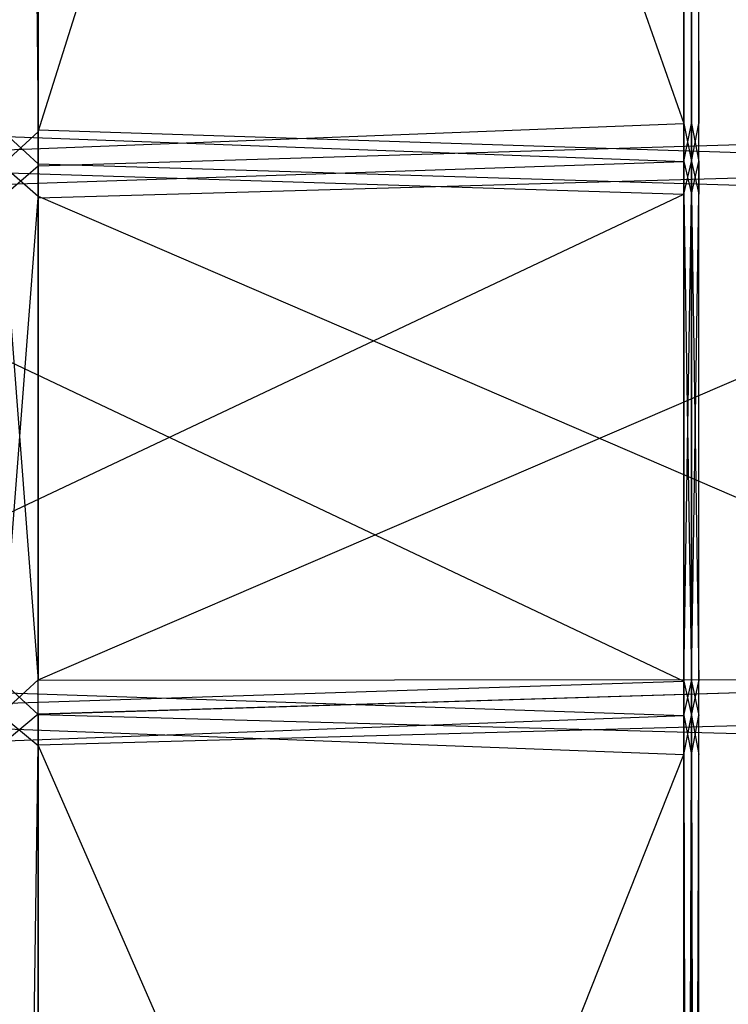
# Model space of a CAD drawing. Extents: x 0 to 0.418, y -0.27 to 0.
# Tile 61 of 83: x 0.369 to 0.394, y -0.169 to -0.135. Entities that reach past the tile are written whole.
import ezdxf

# ---------------------------------------------------------------- set-up
doc = ezdxf.new("R2010")
doc.units = 0
for name, color, linetype in [('L1_REGALELEMENT_0___REPLACEMTFO', 7, 'CONTINUOUS'), ('L4_KORPUS_1___REPLACEMTFOREMPTY', 7, 'CONTINUOUS'), ('L5_KORPUS_0___REPLACEMTFOREMPTY', 7, 'CONTINUOUS')]:
    doc.layers.add(name, color=color, linetype=linetype)

msp = doc.modelspace()

# ---------------------------------------------------------------- linework, layer by layer
at = {"layer": 'L1_REGALELEMENT_0___REPLACEMTFO', "color": 40}
for points, invisible_edges in [([(0.370068, -0.138748, 0.348212), (0.368791, -0.016133, 0.348212), (0.368791, -0.138745, 0.348212), (0.370068, -0.138748, 0.348212)], 13), ([(0.368791, -0.016133, 0.348212), (0.370068, -0.138748, 0.348212), (0.370068, -0.016133, 0.348212), (0.368791, -0.016133, 0.348212)], 14), ([(0.370068, -0.016133, 0.00825), (0.368791, -0.138817, 0.00825), (0.368791, -0.016133, 0.00825), (0.370068, -0.016133, 0.00825)], 13), ([(0.368791, -0.138817, 0.00825), (0.370068, -0.016133, 0.00825), (0.370068, -0.138817, 0.00825), (0.368791, -0.138817, 0.00825)], 14), ([(0.408447, -0.016133, 0.00825), (0.370068, -0.138817, 0.00825), (0.370068, -0.016133, 0.00825), (0.408447, -0.016133, 0.00825)], 13), ([(0.370068, -0.138817, 0.00825), (0.408447, -0.016133, 0.00825), (0.408447, -0.138817, 0.00825), (0.370068, -0.138817, 0.00825)], 14), ([(0.408447, -0.138817, 0.348212), (0.370068, -0.016133, 0.348212), (0.370068, -0.138748, 0.348212), (0.408447, -0.138817, 0.348212)], 13), ([(0.370068, -0.016133, 0.348212), (0.408447, -0.138817, 0.348212), (0.408447, -0.016133, 0.348212), (0.370068, -0.016133, 0.348212)], 14), ([(0.392191, -0.138525, 0.023384), (0.356941, -0.038526, 0.023384), (0.356941, -0.138525, 0.023384), (0.392191, -0.138525, 0.023384)], 13), ([(0.356941, -0.038526, 0.023384), (0.392191, -0.138525, 0.023384), (0.392191, -0.038526, 0.023384), (0.356941, -0.038526, 0.023384)], 14), ([(0.392191, -0.038526, 0.331455), (0.356941, -0.138594, 0.331455), (0.356941, -0.038526, 0.331455), (0.392191, -0.038526, 0.331455)], 13), ([(0.356941, -0.138594, 0.331455), (0.392191, -0.038526, 0.331455), (0.392191, -0.138525, 0.331455), (0.356941, -0.138594, 0.331455)], 14), ([(0.392448, -0.038526, 0.331455), (0.392191, -0.138525, 0.331455), (0.392191, -0.038526, 0.331455), (0.392448, -0.038526, 0.331455)], 13), ([(0.392191, -0.138525, 0.331455), (0.392448, -0.038526, 0.331455), (0.392448, -0.138525, 0.331455), (0.392191, -0.138525, 0.331455)], 14), ([(0.392448, -0.138525, 0.023384), (0.392191, -0.038526, 0.023384), (0.392191, -0.138525, 0.023384), (0.392448, -0.138525, 0.023384)], 13), ([(0.392191, -0.038526, 0.023384), (0.392448, -0.138525, 0.023384), (0.392448, -0.038526, 0.023384), (0.392191, -0.038526, 0.023384)], 14), ([(0.392699, -0.038526, 0.331455), (0.392448, -0.138525, 0.331455), (0.392448, -0.038526, 0.331455), (0.392699, -0.038526, 0.331455)], 13), ([(0.392448, -0.138525, 0.331455), (0.392699, -0.038526, 0.331455), (0.392699, -0.138525, 0.331455), (0.392448, -0.138525, 0.331455)], 14), ([(0.392699, -0.138525, 0.023384), (0.392448, -0.038526, 0.023384), (0.392448, -0.138525, 0.023384), (0.392699, -0.138525, 0.023384)], 13), ([(0.392448, -0.038526, 0.023384), (0.392699, -0.138525, 0.023384), (0.392699, -0.038526, 0.023384), (0.392448, -0.038526, 0.023384)], 14), ([(0.392699, -0.038526, 0.023707), (0.392699, -0.138525, 0.023384), (0.392699, -0.138525, 0.023707), (0.392699, -0.038526, 0.023707)], 13), ([(0.392699, -0.138525, 0.023384), (0.392699, -0.038526, 0.023707), (0.392699, -0.038526, 0.023384), (0.392699, -0.138525, 0.023384)], 14), ([(0.392699, -0.038526, 0.331455), (0.392699, -0.138525, 0.331241), (0.392699, -0.138525, 0.331455), (0.392699, -0.038526, 0.331455)], 13), ([(0.392699, -0.138525, 0.331241), (0.392699, -0.038526, 0.331455), (0.392699, -0.038526, 0.331241), (0.392699, -0.138525, 0.331241)], 14), ([(0.392699, -0.038526, 0.331241), (0.392699, -0.138525, 0.023707), (0.392699, -0.138525, 0.331241), (0.392699, -0.038526, 0.331241)], 13), ([(0.392699, -0.138525, 0.023707), (0.392699, -0.038526, 0.331241), (0.392699, -0.038526, 0.023707), (0.392699, -0.138525, 0.023707)], 14), ([(0.392191, -0.138525, 0.331455), (0.356941, -0.139901, 0.331455), (0.356941, -0.138594, 0.331455), (0.392191, -0.138525, 0.331455)], 13), ([(0.356941, -0.139901, 0.331455), (0.392191, -0.138525, 0.331455), (0.392191, -0.139831, 0.331455), (0.356941, -0.139901, 0.331455)], 14), ([(0.392191, -0.139831, 0.023384), (0.356941, -0.138525, 0.023384), (0.356941, -0.139831, 0.023384), (0.392191, -0.139831, 0.023384)], 13), ([(0.356941, -0.138525, 0.023384), (0.392191, -0.139831, 0.023384), (0.392191, -0.138525, 0.023384), (0.356941, -0.138525, 0.023384)], 14), ([(0.392448, -0.139831, 0.023384), (0.392191, -0.138525, 0.023384), (0.392191, -0.139831, 0.023384), (0.392448, -0.139831, 0.023384)], 13), ([(0.392191, -0.138525, 0.023384), (0.392448, -0.139831, 0.023384), (0.392448, -0.138525, 0.023384), (0.392191, -0.138525, 0.023384)], 14), ([(0.392448, -0.138525, 0.331455), (0.392191, -0.139831, 0.331455), (0.392191, -0.138525, 0.331455), (0.392448, -0.138525, 0.331455)], 13), ([(0.392191, -0.139831, 0.331455), (0.392448, -0.138525, 0.331455), (0.392448, -0.139831, 0.331455), (0.392191, -0.139831, 0.331455)], 14), ([(0.392699, -0.139831, 0.023384), (0.392448, -0.138525, 0.023384), (0.392448, -0.139831, 0.023384), (0.392699, -0.139831, 0.023384)], 13), ([(0.392448, -0.138525, 0.023384), (0.392699, -0.139831, 0.023384), (0.392699, -0.138525, 0.023384), (0.392448, -0.138525, 0.023384)], 14), ([(0.392699, -0.138525, 0.331455), (0.392448, -0.139831, 0.331455), (0.392448, -0.138525, 0.331455), (0.392699, -0.138525, 0.331455)], 13), ([(0.392448, -0.139831, 0.331455), (0.392699, -0.138525, 0.331455), (0.392699, -0.139831, 0.331455), (0.392448, -0.139831, 0.331455)], 14), ([(0.392699, -0.138525, 0.331241), (0.392699, -0.139831, 0.023707), (0.392699, -0.139831, 0.331241), (0.392699, -0.138525, 0.331241)], 13), ([(0.392699, -0.139831, 0.023707), (0.392699, -0.138525, 0.331241), (0.392699, -0.138525, 0.023707), (0.392699, -0.139831, 0.023707)], 14), ([(0.392699, -0.138525, 0.331455), (0.392699, -0.139831, 0.331241), (0.392699, -0.139831, 0.331455), (0.392699, -0.138525, 0.331455)], 13), ([(0.392699, -0.139831, 0.331241), (0.392699, -0.138525, 0.331455), (0.392699, -0.138525, 0.331241), (0.392699, -0.139831, 0.331241)], 14), ([(0.392699, -0.138525, 0.023707), (0.392699, -0.139831, 0.023384), (0.392699, -0.139831, 0.023707), (0.392699, -0.138525, 0.023707)], 13), ([(0.392699, -0.139831, 0.023384), (0.392699, -0.138525, 0.023707), (0.392699, -0.138525, 0.023384), (0.392699, -0.139831, 0.023384)], 14), ([(0.370068, -0.139906, 0.348212), (0.368791, -0.138745, 0.348212), (0.368791, -0.139903, 0.348212), (0.370068, -0.139906, 0.348212)], 13), ([(0.368791, -0.138745, 0.348212), (0.370068, -0.139906, 0.348212), (0.370068, -0.138748, 0.348212), (0.368791, -0.138745, 0.348212)], 14), ([(0.370068, -0.138817, 0.00825), (0.368791, -0.139976, 0.00825), (0.368791, -0.138817, 0.00825), (0.370068, -0.138817, 0.00825)], 13), ([(0.368791, -0.139976, 0.00825), (0.370068, -0.138817, 0.00825), (0.370068, -0.139976, 0.00825), (0.368791, -0.139976, 0.00825)], 14), ([(0.408447, -0.139976, 0.348212), (0.370068, -0.138748, 0.348212), (0.370068, -0.139906, 0.348212), (0.408447, -0.139976, 0.348212)], 13), ([(0.370068, -0.138748, 0.348212), (0.408447, -0.139976, 0.348212), (0.408447, -0.138817, 0.348212), (0.370068, -0.138748, 0.348212)], 14), ([(0.408447, -0.138817, 0.00825), (0.370068, -0.139976, 0.00825), (0.370068, -0.138817, 0.00825), (0.408447, -0.138817, 0.00825)], 13), ([(0.370068, -0.139976, 0.00825), (0.408447, -0.138817, 0.00825), (0.408447, -0.139976, 0.00825), (0.370068, -0.139976, 0.00825)], 14), ([(0.392191, -0.140943, 0.023384), (0.356941, -0.139831, 0.023384), (0.356941, -0.140943, 0.023384), (0.392191, -0.140943, 0.023384)], 13), ([(0.356941, -0.139831, 0.023384), (0.392191, -0.140943, 0.023384), (0.392191, -0.139831, 0.023384), (0.356941, -0.139831, 0.023384)], 14), ([(0.392191, -0.139831, 0.331455), (0.356941, -0.141007, 0.331455), (0.356941, -0.139901, 0.331455), (0.392191, -0.139831, 0.331455)], 13), ([(0.356941, -0.141007, 0.331455), (0.392191, -0.139831, 0.331455), (0.392191, -0.140943, 0.331455), (0.356941, -0.141007, 0.331455)], 14), ([(0.370068, -0.141011, 0.348212), (0.368791, -0.139903, 0.348212), (0.368791, -0.141009, 0.348212), (0.370068, -0.141011, 0.348212)], 13), ([(0.368791, -0.139903, 0.348212), (0.370068, -0.141011, 0.348212), (0.370068, -0.139906, 0.348212), (0.368791, -0.139903, 0.348212)], 14), ([(0.370068, -0.139976, 0.00825), (0.368791, -0.141075, 0.00825), (0.368791, -0.139976, 0.00825), (0.370068, -0.139976, 0.00825)], 13), ([(0.368791, -0.141075, 0.00825), (0.370068, -0.139976, 0.00825), (0.370068, -0.141075, 0.00825), (0.368791, -0.141075, 0.00825)], 14), ([(0.408447, -0.141075, 0.348212), (0.370068, -0.139906, 0.348212), (0.370068, -0.141011, 0.348212), (0.408447, -0.141075, 0.348212)], 13), ([(0.370068, -0.139906, 0.348212), (0.408447, -0.141075, 0.348212), (0.408447, -0.139976, 0.348212), (0.370068, -0.139906, 0.348212)], 14), ([(0.408447, -0.139976, 0.00825), (0.370068, -0.141075, 0.00825), (0.370068, -0.139976, 0.00825), (0.408447, -0.139976, 0.00825)], 13), ([(0.370068, -0.141075, 0.00825), (0.408447, -0.139976, 0.00825), (0.408447, -0.141075, 0.00825), (0.370068, -0.141075, 0.00825)], 14), ([(0.392448, -0.140943, 0.023384), (0.392191, -0.139831, 0.023384), (0.392191, -0.140943, 0.023384), (0.392448, -0.140943, 0.023384)], 13), ([(0.392191, -0.139831, 0.023384), (0.392448, -0.140943, 0.023384), (0.392448, -0.139831, 0.023384), (0.392191, -0.139831, 0.023384)], 14), ([(0.392448, -0.139831, 0.331455), (0.392191, -0.140943, 0.331455), (0.392191, -0.139831, 0.331455), (0.392448, -0.139831, 0.331455)], 13), ([(0.392191, -0.140943, 0.331455), (0.392448, -0.139831, 0.331455), (0.392448, -0.140943, 0.331455), (0.392191, -0.140943, 0.331455)], 14), ([(0.392699, -0.140943, 0.023384), (0.392448, -0.139831, 0.023384), (0.392448, -0.140943, 0.023384), (0.392699, -0.140943, 0.023384)], 13), ([(0.392448, -0.139831, 0.023384), (0.392699, -0.140943, 0.023384), (0.392699, -0.139831, 0.023384), (0.392448, -0.139831, 0.023384)], 14), ([(0.392699, -0.139831, 0.331455), (0.392448, -0.140943, 0.331455), (0.392448, -0.139831, 0.331455), (0.392699, -0.139831, 0.331455)], 13), ([(0.392448, -0.140943, 0.331455), (0.392699, -0.139831, 0.331455), (0.392699, -0.140943, 0.331455), (0.392448, -0.140943, 0.331455)], 14), ([(0.392699, -0.139831, 0.331241), (0.392699, -0.140943, 0.023707), (0.392699, -0.140943, 0.331241), (0.392699, -0.139831, 0.331241)], 13), ([(0.392699, -0.140943, 0.023707), (0.392699, -0.139831, 0.331241), (0.392699, -0.139831, 0.023707), (0.392699, -0.140943, 0.023707)], 14), ([(0.392699, -0.139831, 0.331455), (0.392699, -0.140943, 0.331241), (0.392699, -0.140943, 0.331455), (0.392699, -0.139831, 0.331455)], 13), ([(0.392699, -0.140943, 0.331241), (0.392699, -0.139831, 0.331455), (0.392699, -0.139831, 0.331241), (0.392699, -0.140943, 0.331241)], 14), ([(0.392699, -0.140943, 0.023707), (0.392699, -0.139831, 0.023384), (0.392699, -0.140943, 0.023384), (0.392699, -0.140943, 0.023707)], 13), ([(0.392699, -0.139831, 0.023384), (0.392699, -0.140943, 0.023707), (0.392699, -0.139831, 0.023707), (0.392699, -0.139831, 0.023384)], 14), ([(0.392191, -0.157633, 0.023384), (0.356941, -0.140943, 0.023384), (0.356941, -0.157633, 0.023384), (0.392191, -0.157633, 0.023384)], 13), ([(0.356941, -0.140943, 0.023384), (0.392191, -0.157633, 0.023384), (0.392191, -0.140943, 0.023384), (0.356941, -0.140943, 0.023384)], 14), ([(0.392191, -0.140943, 0.331455), (0.356941, -0.15761, 0.331455), (0.356941, -0.141007, 0.331455), (0.392191, -0.140943, 0.331455)], 13), ([(0.356941, -0.15761, 0.331455), (0.392191, -0.140943, 0.331455), (0.392191, -0.157633, 0.331455), (0.356941, -0.15761, 0.331455)], 14), ([(0.370068, -0.157609, 0.348212), (0.368791, -0.141009, 0.348212), (0.368791, -0.157609, 0.348212), (0.370068, -0.157609, 0.348212)], 13), ([(0.368791, -0.141009, 0.348212), (0.370068, -0.157609, 0.348212), (0.370068, -0.141011, 0.348212), (0.368791, -0.141009, 0.348212)], 14), ([(0.408447, -0.157586, 0.348212), (0.370068, -0.141011, 0.348212), (0.370068, -0.157609, 0.348212), (0.408447, -0.157586, 0.348212)], 13), ([(0.370068, -0.141011, 0.348212), (0.408447, -0.157586, 0.348212), (0.408447, -0.141075, 0.348212), (0.370068, -0.141011, 0.348212)], 14), ([(0.392448, -0.140943, 0.331455), (0.392191, -0.157633, 0.331455), (0.392191, -0.140943, 0.331455), (0.392448, -0.140943, 0.331455)], 13), ([(0.392191, -0.157633, 0.331455), (0.392448, -0.140943, 0.331455), (0.392448, -0.157633, 0.331455), (0.392191, -0.157633, 0.331455)], 14), ([(0.392448, -0.157633, 0.023384), (0.392191, -0.140943, 0.023384), (0.392191, -0.157633, 0.023384), (0.392448, -0.157633, 0.023384)], 13), ([(0.392191, -0.140943, 0.023384), (0.392448, -0.157633, 0.023384), (0.392448, -0.140943, 0.023384), (0.392191, -0.140943, 0.023384)], 14), ([(0.392699, -0.140943, 0.331455), (0.392448, -0.157633, 0.331455), (0.392448, -0.140943, 0.331455), (0.392699, -0.140943, 0.331455)], 13), ([(0.392448, -0.157633, 0.331455), (0.392699, -0.140943, 0.331455), (0.392699, -0.157633, 0.331455), (0.392448, -0.157633, 0.331455)], 14), ([(0.392699, -0.157633, 0.023384), (0.392448, -0.140943, 0.023384), (0.392448, -0.157633, 0.023384), (0.392699, -0.157633, 0.023384)], 13), ([(0.392448, -0.140943, 0.023384), (0.392699, -0.157633, 0.023384), (0.392699, -0.140943, 0.023384), (0.392448, -0.140943, 0.023384)], 14), ([(0.392699, -0.140943, 0.023707), (0.392699, -0.157633, 0.023384), (0.392699, -0.157633, 0.023707), (0.392699, -0.140943, 0.023707)], 13), ([(0.392699, -0.157633, 0.023384), (0.392699, -0.140943, 0.023707), (0.392699, -0.140943, 0.023384), (0.392699, -0.157633, 0.023384)], 14), ([(0.392699, -0.140943, 0.331455), (0.392699, -0.157633, 0.331241), (0.392699, -0.157633, 0.331455), (0.392699, -0.140943, 0.331455)], 13), ([(0.392699, -0.157633, 0.331241), (0.392699, -0.140943, 0.331455), (0.392699, -0.140943, 0.331241), (0.392699, -0.157633, 0.331241)], 14), ([(0.392699, -0.140943, 0.331241), (0.392699, -0.157633, 0.023707), (0.392699, -0.157633, 0.331241), (0.392699, -0.140943, 0.331241)], 13), ([(0.392699, -0.157633, 0.023707), (0.392699, -0.140943, 0.331241), (0.392699, -0.140943, 0.023707), (0.392699, -0.157633, 0.023707)], 14), ([(0.370068, -0.141075, 0.00825), (0.368791, -0.157586, 0.00825), (0.368791, -0.141075, 0.00825), (0.370068, -0.141075, 0.00825)], 13), ([(0.368791, -0.157586, 0.00825), (0.370068, -0.141075, 0.00825), (0.370068, -0.157586, 0.00825), (0.368791, -0.157586, 0.00825)], 14), ([(0.408447, -0.141075, 0.00825), (0.370068, -0.157586, 0.00825), (0.370068, -0.141075, 0.00825), (0.408447, -0.141075, 0.00825)], 13), ([(0.370068, -0.157586, 0.00825), (0.408447, -0.141075, 0.00825), (0.408447, -0.157586, 0.00825), (0.370068, -0.157586, 0.00825)], 14), ([(0.392191, -0.157633, 0.331455), (0.356941, -0.158786, 0.331455), (0.356941, -0.15761, 0.331455), (0.392191, -0.157633, 0.331455)], 13), ([(0.392191, -0.158815, 0.023384), (0.356941, -0.157633, 0.023384), (0.356941, -0.158815, 0.023384), (0.392191, -0.158815, 0.023384)], 13), ([(0.356941, -0.157633, 0.023384), (0.392191, -0.158815, 0.023384), (0.392191, -0.157633, 0.023384), (0.356941, -0.157633, 0.023384)], 14), ([(0.356941, -0.158786, 0.331455), (0.392191, -0.157633, 0.331455), (0.392191, -0.158815, 0.331455), (0.356941, -0.158786, 0.331455)], 14), ([(0.370068, -0.157586, 0.00825), (0.368791, -0.158756, 0.00825), (0.368791, -0.157586, 0.00825), (0.370068, -0.157586, 0.00825)], 13), ([(0.368791, -0.158756, 0.00825), (0.370068, -0.157586, 0.00825), (0.370068, -0.158756, 0.00825), (0.368791, -0.158756, 0.00825)], 14), ([(0.370068, -0.158785, 0.348212), (0.368791, -0.157609, 0.348212), (0.368791, -0.158786, 0.348212), (0.370068, -0.158785, 0.348212)], 13), ([(0.368791, -0.157609, 0.348212), (0.370068, -0.158785, 0.348212), (0.370068, -0.157609, 0.348212), (0.368791, -0.157609, 0.348212)], 14), ([(0.408447, -0.157586, 0.00825), (0.370068, -0.158756, 0.00825), (0.370068, -0.157586, 0.00825), (0.408447, -0.157586, 0.00825)], 13), ([(0.370068, -0.158756, 0.00825), (0.408447, -0.157586, 0.00825), (0.408447, -0.158756, 0.00825), (0.370068, -0.158756, 0.00825)], 14), ([(0.370068, -0.158785, 0.348212), (0.408447, -0.157586, 0.348212), (0.370068, -0.157609, 0.348212), (0.370068, -0.158785, 0.348212)], 13), ([(0.408447, -0.157586, 0.348212), (0.370068, -0.158785, 0.348212), (0.408447, -0.158756, 0.348212), (0.408447, -0.157586, 0.348212)], 14), ([(0.392448, -0.157633, 0.331455), (0.392191, -0.158815, 0.331455), (0.392191, -0.157633, 0.331455), (0.392448, -0.157633, 0.331455)], 13), ([(0.392191, -0.158815, 0.331455), (0.392448, -0.157633, 0.331455), (0.392448, -0.158815, 0.331455), (0.392191, -0.158815, 0.331455)], 14), ([(0.392448, -0.158815, 0.023384), (0.392191, -0.157633, 0.023384), (0.392191, -0.158815, 0.023384), (0.392448, -0.158815, 0.023384)], 13), ([(0.392191, -0.157633, 0.023384), (0.392448, -0.158815, 0.023384), (0.392448, -0.157633, 0.023384), (0.392191, -0.157633, 0.023384)], 14), ([(0.392699, -0.157633, 0.331455), (0.392448, -0.158815, 0.331455), (0.392448, -0.157633, 0.331455), (0.392699, -0.157633, 0.331455)], 13), ([(0.392448, -0.158815, 0.331455), (0.392699, -0.157633, 0.331455), (0.392699, -0.158815, 0.331455), (0.392448, -0.158815, 0.331455)], 14), ([(0.392699, -0.158815, 0.023384), (0.392448, -0.157633, 0.023384), (0.392448, -0.158815, 0.023384), (0.392699, -0.158815, 0.023384)], 13), ([(0.392448, -0.157633, 0.023384), (0.392699, -0.158815, 0.023384), (0.392699, -0.157633, 0.023384), (0.392448, -0.157633, 0.023384)], 14), ([(0.392699, -0.157633, 0.023707), (0.392699, -0.158815, 0.023384), (0.392699, -0.158815, 0.023707), (0.392699, -0.157633, 0.023707)], 13), ([(0.392699, -0.158815, 0.023384), (0.392699, -0.157633, 0.023707), (0.392699, -0.157633, 0.023384), (0.392699, -0.158815, 0.023384)], 14), ([(0.392699, -0.157633, 0.331455), (0.392699, -0.158815, 0.331241), (0.392699, -0.158815, 0.331455), (0.392699, -0.157633, 0.331455)], 13), ([(0.392699, -0.158815, 0.331241), (0.392699, -0.157633, 0.331455), (0.392699, -0.157633, 0.331241), (0.392699, -0.158815, 0.331241)], 14), ([(0.392699, -0.157633, 0.331241), (0.392699, -0.158815, 0.023707), (0.392699, -0.158815, 0.331241), (0.392699, -0.157633, 0.331241)], 13), ([(0.392699, -0.158815, 0.023707), (0.392699, -0.157633, 0.331241), (0.392699, -0.157633, 0.023707), (0.392699, -0.158815, 0.023707)], 14), ([(0.392191, -0.158815, 0.331455), (0.356941, -0.160123, 0.331455), (0.356941, -0.158786, 0.331455), (0.392191, -0.158815, 0.331455)], 13), ([(0.392191, -0.160151, 0.023384), (0.356941, -0.158815, 0.023384), (0.356941, -0.160151, 0.023384), (0.392191, -0.160151, 0.023384)], 13), ([(0.356941, -0.158815, 0.023384), (0.392191, -0.160151, 0.023384), (0.392191, -0.158815, 0.023384), (0.356941, -0.158815, 0.023384)], 14), ([(0.356941, -0.160123, 0.331455), (0.392191, -0.158815, 0.331455), (0.392191, -0.160151, 0.331455), (0.356941, -0.160123, 0.331455)], 14), ([(0.370068, -0.158756, 0.00825), (0.368791, -0.159814, 0.00825), (0.368791, -0.158756, 0.00825), (0.370068, -0.158756, 0.00825)], 13), ([(0.368791, -0.159814, 0.00825), (0.370068, -0.158756, 0.00825), (0.370068, -0.159814, 0.00825), (0.368791, -0.159814, 0.00825)], 14), ([(0.368791, -0.158786, 0.348212), (0.370068, -0.159843, 0.348212), (0.370068, -0.158785, 0.348212), (0.368791, -0.158786, 0.348212)], 14), ([(0.370068, -0.159843, 0.348212), (0.368791, -0.158786, 0.348212), (0.368791, -0.159844, 0.348212), (0.370068, -0.159843, 0.348212)], 13), ([(0.408447, -0.158756, 0.00825), (0.370068, -0.159814, 0.00825), (0.370068, -0.158756, 0.00825), (0.408447, -0.158756, 0.00825)], 13), ([(0.370068, -0.159814, 0.00825), (0.408447, -0.158756, 0.00825), (0.408447, -0.159814, 0.00825), (0.370068, -0.159814, 0.00825)], 14), ([(0.370068, -0.158785, 0.348212), (0.408447, -0.159814, 0.348212), (0.408447, -0.158756, 0.348212), (0.370068, -0.158785, 0.348212)], 14), ([(0.408447, -0.159814, 0.348212), (0.370068, -0.158785, 0.348212), (0.370068, -0.159843, 0.348212), (0.408447, -0.159814, 0.348212)], 13), ([(0.392448, -0.160151, 0.023384), (0.392191, -0.158815, 0.023384), (0.392191, -0.160151, 0.023384), (0.392448, -0.160151, 0.023384)], 13), ([(0.392191, -0.158815, 0.023384), (0.392448, -0.160151, 0.023384), (0.392448, -0.158815, 0.023384), (0.392191, -0.158815, 0.023384)], 14), ([(0.392448, -0.158815, 0.331455), (0.392191, -0.160151, 0.331455), (0.392191, -0.158815, 0.331455), (0.392448, -0.158815, 0.331455)], 13), ([(0.392191, -0.160151, 0.331455), (0.392448, -0.158815, 0.331455), (0.392448, -0.160151, 0.331455), (0.392191, -0.160151, 0.331455)], 14), ([(0.392699, -0.160151, 0.023384), (0.392448, -0.158815, 0.023384), (0.392448, -0.160151, 0.023384), (0.392699, -0.160151, 0.023384)], 13), ([(0.392448, -0.158815, 0.023384), (0.392699, -0.160151, 0.023384), (0.392699, -0.158815, 0.023384), (0.392448, -0.158815, 0.023384)], 14), ([(0.392699, -0.158815, 0.331455), (0.392448, -0.160151, 0.331455), (0.392448, -0.158815, 0.331455), (0.392699, -0.158815, 0.331455)], 13), ([(0.392448, -0.160151, 0.331455), (0.392699, -0.158815, 0.331455), (0.392699, -0.160151, 0.331455), (0.392448, -0.160151, 0.331455)], 14), ([(0.392699, -0.158815, 0.331241), (0.392699, -0.160151, 0.023707), (0.392699, -0.160151, 0.331241), (0.392699, -0.158815, 0.331241)], 13), ([(0.392699, -0.160151, 0.023707), (0.392699, -0.158815, 0.331241), (0.392699, -0.158815, 0.023707), (0.392699, -0.160151, 0.023707)], 14), ([(0.392699, -0.158815, 0.331455), (0.392699, -0.160151, 0.331241), (0.392699, -0.160151, 0.331455), (0.392699, -0.158815, 0.331455)], 13), ([(0.392699, -0.160151, 0.331241), (0.392699, -0.158815, 0.331455), (0.392699, -0.158815, 0.331241), (0.392699, -0.160151, 0.331241)], 14), ([(0.392699, -0.158815, 0.023707), (0.392699, -0.160151, 0.023384), (0.392699, -0.160151, 0.023707), (0.392699, -0.158815, 0.023707)], 13), ([(0.392699, -0.160151, 0.023384), (0.392699, -0.158815, 0.023707), (0.392699, -0.158815, 0.023384), (0.392699, -0.160151, 0.023384)], 14), ([(0.370068, -0.159814, 0.00825), (0.368791, -0.247652, 0.00825), (0.368791, -0.159814, 0.00825), (0.370068, -0.159814, 0.00825)], 13), ([(0.368791, -0.247652, 0.00825), (0.370068, -0.159814, 0.00825), (0.370068, -0.247652, 0.00825), (0.368791, -0.247652, 0.00825)], 14), ([(0.368791, -0.159844, 0.348212), (0.370068, -0.247652, 0.348212), (0.370068, -0.159843, 0.348212), (0.368791, -0.159844, 0.348212)], 14), ([(0.370068, -0.247652, 0.348212), (0.368791, -0.159844, 0.348212), (0.368791, -0.247652, 0.348212), (0.370068, -0.247652, 0.348212)], 13), ([(0.408447, -0.159814, 0.00825), (0.370068, -0.247652, 0.00825), (0.370068, -0.159814, 0.00825), (0.408447, -0.159814, 0.00825)], 13), ([(0.370068, -0.247652, 0.00825), (0.408447, -0.159814, 0.00825), (0.408447, -0.247652, 0.00825), (0.370068, -0.247652, 0.00825)], 14), ([(0.370068, -0.159843, 0.348212), (0.408447, -0.247652, 0.348212), (0.408447, -0.159814, 0.348212), (0.370068, -0.159843, 0.348212)], 14), ([(0.408447, -0.247652, 0.348212), (0.370068, -0.159843, 0.348212), (0.370068, -0.247652, 0.348212), (0.408447, -0.247652, 0.348212)], 13), ([(0.392191, -0.160151, 0.331455), (0.356941, -0.249081, 0.331455), (0.356941, -0.160123, 0.331455), (0.392191, -0.160151, 0.331455)], 13), ([(0.356941, -0.249081, 0.331455), (0.392191, -0.160151, 0.331455), (0.392191, -0.249081, 0.331455), (0.356941, -0.249081, 0.331455)], 14), ([(0.392191, -0.249081, 0.023384), (0.356941, -0.160151, 0.023384), (0.356941, -0.249081, 0.023384), (0.392191, -0.249081, 0.023384)], 13), ([(0.356941, -0.160151, 0.023384), (0.392191, -0.249081, 0.023384), (0.392191, -0.160151, 0.023384), (0.356941, -0.160151, 0.023384)], 14), ([(0.392448, -0.160151, 0.331455), (0.392191, -0.249081, 0.331455), (0.392191, -0.160151, 0.331455), (0.392448, -0.160151, 0.331455)], 13), ([(0.392191, -0.249081, 0.331455), (0.392448, -0.160151, 0.331455), (0.392448, -0.249081, 0.331455), (0.392191, -0.249081, 0.331455)], 14), ([(0.392448, -0.249081, 0.023384), (0.392191, -0.160151, 0.023384), (0.392191, -0.249081, 0.023384), (0.392448, -0.249081, 0.023384)], 13), ([(0.392191, -0.160151, 0.023384), (0.392448, -0.249081, 0.023384), (0.392448, -0.160151, 0.023384), (0.392191, -0.160151, 0.023384)], 14), ([(0.392699, -0.160151, 0.331455), (0.392448, -0.249081, 0.331455), (0.392448, -0.160151, 0.331455), (0.392699, -0.160151, 0.331455)], 13), ([(0.392448, -0.249081, 0.331455), (0.392699, -0.160151, 0.331455), (0.392699, -0.249081, 0.331455), (0.392448, -0.249081, 0.331455)], 14), ([(0.392699, -0.249081, 0.023384), (0.392448, -0.160151, 0.023384), (0.392448, -0.249081, 0.023384), (0.392699, -0.249081, 0.023384)], 13), ([(0.392448, -0.160151, 0.023384), (0.392699, -0.249081, 0.023384), (0.392699, -0.160151, 0.023384), (0.392448, -0.160151, 0.023384)], 14), ([(0.392699, -0.160151, 0.023707), (0.392699, -0.249081, 0.023384), (0.392699, -0.249081, 0.023707), (0.392699, -0.160151, 0.023707)], 13), ([(0.392699, -0.249081, 0.023384), (0.392699, -0.160151, 0.023707), (0.392699, -0.160151, 0.023384), (0.392699, -0.249081, 0.023384)], 14), ([(0.392699, -0.160151, 0.331455), (0.392699, -0.249081, 0.331241), (0.392699, -0.249081, 0.331455), (0.392699, -0.160151, 0.331455)], 13), ([(0.392699, -0.249081, 0.331241), (0.392699, -0.160151, 0.331455), (0.392699, -0.160151, 0.331241), (0.392699, -0.249081, 0.331241)], 14), ([(0.392699, -0.160151, 0.331241), (0.392699, -0.249081, 0.023707), (0.392699, -0.249081, 0.331241), (0.392699, -0.160151, 0.331241)], 13), ([(0.392699, -0.249081, 0.023707), (0.392699, -0.160151, 0.331241), (0.392699, -0.160151, 0.023707), (0.392699, -0.249081, 0.023707)], 14)]:
    msp.add_3dface(points, dxfattribs=dict(at, invisible_edges=invisible_edges))
at = {"layer": 'L4_KORPUS_1___REPLACEMTFOREMPTY', "color": 8}
for points, invisible_edges in [([(0.41709, -0.000749), (0.209, -0.269344), (0.209, -0.000749), (0.41709, -0.000749)], 13), ([(0.209, -0.269344), (0.41709, -0.000749), (0.417094, -0.269344), (0.209, -0.269344)], 10), ([(0.417094, -0.269343, 0.007694), (0.209, -0.00075, 0.007694), (0.209, -0.269343, 0.007694), (0.417094, -0.269343, 0.007694)], 13), ([(0.209, -0.00075, 0.007694), (0.417094, -0.269343, 0.007694), (0.41709, -0.00075, 0.007694), (0.209, -0.00075, 0.007694)], 10)]:
    msp.add_3dface(points, dxfattribs=dict(at, invisible_edges=invisible_edges))
at = {"layer": 'L5_KORPUS_0___REPLACEMTFOREMPTY', "color": 8}
for points, invisible_edges in [([(0.417094, -0.269344, 0.356), (0.209, -0.000749, 0.356), (0.209, -0.269344, 0.356), (0.417094, -0.269344, 0.356)], 13), ([(0.209, -0.000749, 0.356), (0.417094, -0.269344, 0.356), (0.41709, -0.000749, 0.356), (0.209, -0.000749, 0.356)], 10), ([(0.41709, -0.00075, 0.348306), (0.209, -0.269343, 0.348306), (0.209, -0.00075, 0.348306), (0.41709, -0.00075, 0.348306)], 13), ([(0.209, -0.269343, 0.348306), (0.41709, -0.00075, 0.348306), (0.417094, -0.269343, 0.348306), (0.209, -0.269343, 0.348306)], 10)]:
    msp.add_3dface(points, dxfattribs=dict(at, invisible_edges=invisible_edges))

doc.saveas('drawing.dxf')
